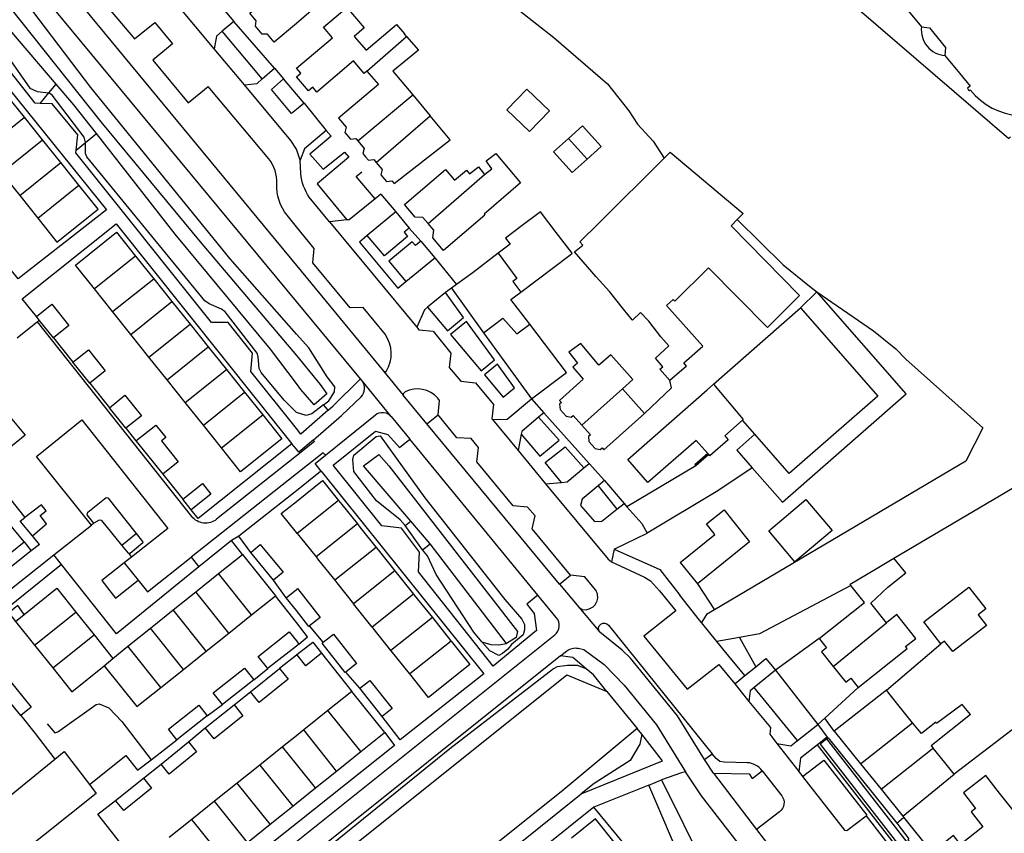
# Model space of a CAD drawing. Header units: metres. Extents: x 89795 to 94000, y 463250 to 466585.
# Tile 15 of 185: x 90951 to 91124, y 463552 to 463695. Entities that reach past the tile are written whole.
import ezdxf

# ---------------------------------------------------------------- set-up
doc = ezdxf.new("R2010")
doc.units = ezdxf.units.M
doc.layers.add('XXX_Background', color=3, linetype='Continuous')

msp = doc.modelspace()

# ---------------------------------------------------------------- linework, layer by layer
at = {"layer": 'XXX_Background'}
for points in [[(90954.05, 463707.35), (90955.75, 463705.3), (91000, 463651.71), (91015.33, 463633.1)], [(90955.04, 463680.11), (90954.21, 463680.14), (90941.16, 463696.68), (90939.65, 463698.57), (90939.8, 463699.73), (90947.56, 463705.89), (90949.08, 463704.01), (90950.54, 463705.18)], [(91011.22, 463631.82), (91000, 463645.41), (90952.24, 463703.06), (90950.54, 463705.18)], [(91004.77, 463627.29), (91005.67, 463627.99), (91006.69, 463629.57), (91006.71, 463630.42), (91005.38, 463632.19), (91002.15, 463637.25), (91000, 463639.68), (90988.41, 463652.88), (90963.98, 463682.89), (90950.43, 463700.72), (90948.78, 463702.35), (90947.69, 463702.76), (90944.8, 463702.53), (90943.13, 463700.63), (90942.55, 463699.03), (90942.46, 463698.18), (90953.23, 463682.78), (90954.57, 463682.2), (90956.58, 463681.96)], [(91029.43, 463701.62), (91029.82, 463701.23), (91032.46, 463703.62), (91036.68, 463699.39), (91039.15, 463696.34), (91045.11, 463691.66), (91054.56, 463683.54), (91058.27, 463678.82), (91059.81, 463676.5), (91062.55, 463673.51), (91064.48, 463670.52)], [(90957.88, 463683.52), (90944.96, 463698.66), (90945.03, 463700.31), (90945.49, 463700.98), (90945.76, 463701.1), (90946.62, 463700.63), (90947.7, 463699.5), (90965.7, 463676.89), (90983.12, 463655.83), (91000, 463635.9), (91004.14, 463630.85), (91005.35, 463629.19), (91003.11, 463627.24), (91000.8, 463629.94), (91000, 463631.01), (90995.45, 463637.05), (90978.75, 463657.2), (90964.92, 463674.85)], [(90969.01, 463701.89), (90965.42, 463698.81), (90971.62, 463691.44), (90975.15, 463694.34)], [(91092.44, 463701.96), (91124.9, 463673.99), (91125.19, 463674.26)], [(90985.56, 463689.72), (90979.02, 463697.55)], [(90986.11, 463697.95), (90989.01, 463694.5)], [(91012.37, 463685.77), (91011.88, 463685.35), (91010, 463687.57), (91003.56, 463682.1), (91002.85, 463682.95), (91002.1, 463682.31), (91000, 463684.76), (91000.76, 463685.41), (91000, 463686.31), (91006.3, 463691.62), (91004.74, 463693.47), (91008.85, 463696.93), (91011.9, 463693.36), (91010.15, 463691.87), (91012.22, 463689.45), (91017.57, 463693.99), (91018.92, 463692.33)], [(90926.07, 463680.57), (90923.3, 463684.14), (90938.72, 463696.11), (90966.71, 463661.44), (90951.23, 463649.37), (90949.31, 463651.77)], [(90975.15, 463694.34), (90978.29, 463690.59)], [(90989.01, 463694.5), (90986.97, 463692.8)], [(90996.18, 463686.28), (90989.01, 463694.5)], [(90986.97, 463692.8), (90985.96, 463691.94), (90985.56, 463689.72)], [(90994.01, 463684.42), (90986.97, 463692.8)], [(91012.37, 463685.77), (91019.32, 463691.85)], [(91019.32, 463691.85), (91021.4, 463689.44), (91016.91, 463685.8), (91020.39, 463681.63)], [(91019.32, 463691.85), (91019.26, 463691.91), (91018.92, 463692.33)], [(90978.29, 463690.59), (90974.82, 463687.69), (90981.04, 463680.22), (90984.51, 463683.09)], [(90990.9, 463683.36), (90985.56, 463689.72)], [(90994.01, 463684.42), (90996.18, 463686.28)], [(90996.18, 463686.28), (90997.71, 463684.44)], [(91012.37, 463685.77), (91014.37, 463683.46), (91007.38, 463677.53)], [(90956.58, 463681.96), (90957.88, 463683.52)], [(90964.92, 463674.85), (90961, 463679.87), (90957.88, 463683.52)], [(90990.9, 463683.36), (90993.1, 463683.63), (90994.01, 463684.42)], [(91000.64, 463670.2), (91000, 463672.1), (90999.04, 463673.62), (90990.9, 463683.36)], [(91001.35, 463680.16), (91000, 463679.07), (90999.14, 463678.38), (90995.62, 463682.59), (90997.71, 463684.44)], [(91001.35, 463680.16), (91000, 463681.75), (90997.71, 463684.44)], [(90952.31, 463677.71), (90949.12, 463681.69)], [(90955.04, 463680.11), (90956.58, 463681.96)], [(90963.02, 463673.28), (90962.79, 463674.18), (90957.19, 463681.56), (90956.58, 463681.96)], [(91010.76, 463673.56), (91020.39, 463681.63)], [(91020.39, 463681.63), (91023.46, 463677.94)], [(91044.36, 463678.82), (91040.42, 463682.64), (91036.9, 463679.01), (91040.84, 463675.19), (91044.36, 463678.82)], [(90961.4, 463671.95), (90961.67, 463674.64), (90957.19, 463680.05), (90955.04, 463680.11)], [(91001.35, 463680.16), (91005.23, 463675.38)], [(91013.99, 463669.75), (91023.46, 463677.94)], [(91017.12, 463666.07), (91026.94, 463673.76), (91023.46, 463677.94)], [(90945.12, 463671.93), (90952.31, 463677.71)], [(90955.49, 463673.73), (90952.31, 463677.71)], [(91007.38, 463677.53), (91008.72, 463675.96), (91008.47, 463675.04), (91009.46, 463673.88), (91010.4, 463673.98), (91010.76, 463673.56)], [(91050.96, 463670.34), (91053.41, 463672.55), (91050.14, 463676.17), (91047.7, 463673.96)], [(90963.02, 463673.28), (90964.92, 463674.85)], [(91005.23, 463675.38), (91001.42, 463672.16), (91000.64, 463670.2)], [(91005.23, 463675.38), (91006.1, 463674.36)], [(90948.3, 463667.95), (90955.49, 463673.73)], [(90958.68, 463669.75), (90955.49, 463673.73)], [(90961.4, 463671.95), (90963.02, 463673.28)], [(91004.77, 463627.29), (91002.73, 463625.7), (91001.71, 463625.37), (91000, 463625.93), (90997.84, 463628.08), (90993.79, 463632.91), (90993.46, 463633.65), (90993.31, 463635.7), (90993.12, 463636.32), (90987.48, 463643.56), (90986.84, 463644.06), (90984.69, 463645), (90983.94, 463645.53), (90963.28, 463670.78), (90963.04, 463671.36), (90963.02, 463673.28)], [(91006.1, 463674.36), (91002.37, 463671.25), (91004.66, 463668.59), (91008.45, 463671.6)], [(91010.76, 463673.56), (91011.88, 463672.24), (91011.63, 463671.32), (91012.12, 463670.74)], [(91050.96, 463670.34), (91048.36, 463668), (91045.1, 463671.62), (91047.7, 463673.96)], [(91047.7, 463673.96), (91050.96, 463670.34)], [(91005.57, 463626.32), (91000.8, 463622.14), (91000, 463623.14), (90991.98, 463633.13), (90992.3, 463636.33), (90988.04, 463641.73), (90985.12, 463641.73), (90961.35, 463671.44), (90961.4, 463671.95)], [(91008.45, 463671.6), (91009.21, 463670.71)], [(91033, 463667.67), (91034.29, 463668.67), (91033.24, 463670.04), (91034.94, 463671.36), (91039.31, 463666.19), (91032.89, 463660.73), (91033.03, 463660.55), (91025.79, 463654.36), (91023.9, 463656.58), (91024.08, 463657.91), (91023.1, 463659.06)], [(91064.48, 463670.52), (91065.52, 463671.56), (91078.32, 463660.83), (91077.29, 463659.77)], [(90951.5, 463663.97), (90958.68, 463669.75)], [(90961.87, 463665.76), (90958.68, 463669.75)], [(91009.21, 463670.71), (91003.62, 463666.05), (91008.86, 463659.68)], [(91012.12, 463670.74), (91012.61, 463670.17), (91013.56, 463670.26), (91013.99, 463669.75)], [(91013.99, 463669.75), (91015.03, 463668.53), (91014.79, 463667.61), (91015.77, 463666.46), (91016.72, 463666.54), (91017.12, 463666.07)], [(91065.45, 463631.53), (91063.72, 463633.51), (91064.23, 463633.95), (91062.94, 463635.44), (91065.3, 463637.61), (91063.91, 463639.21), (91061.77, 463641.94), (91060.32, 463643.44), (91058.91, 463642.12), (91058.86, 463642.18), (91057.35, 463644.06), (91054.88, 463647.13), (91052.57, 463649.69), (91048.77, 463654.07), (91050.24, 463655.24), (91049.68, 463655.83), (91049.8, 463655.95), (91052.95, 463659.08), (91064.48, 463670.52)], [(90948.3, 463667.95), (90951.5, 463663.97)], [(91013.81, 463663.41), (91010.48, 463667.28), (91011.44, 463668.1)], [(91023.1, 463659.06), (91022.18, 463660.14), (91020.84, 463660.16), (91018.96, 463662.37), (91026.13, 463668.52), (91027.7, 463666.64), (91029.82, 463668.43), (91030.35, 463667.79), (91031.9, 463669), (91033, 463667.67)], [(91023.1, 463659.06), (91033, 463667.67)], [(90954.68, 463659.99), (90961.87, 463665.76)], [(90954.68, 463659.99), (90958.01, 463655.81), (90965.21, 463661.6), (90961.87, 463665.76)], [(91014.77, 463664.19), (91013.81, 463663.41)], [(91014.77, 463664.19), (91017.4, 463661.13)], [(90951.5, 463663.97), (90954.68, 463659.99)], [(91013.81, 463663.41), (91009.24, 463659.72), (91008.86, 463659.68)], [(91017.4, 463661.13), (91012.43, 463656.98)], [(91017.4, 463661.13), (91019.79, 463658.25)], [(91039.36, 463647.04), (91047.91, 463653.54), (91048.33, 463653.86), (91045.57, 463657.5), (91042.8, 463661.14), (91039.57, 463658.69), (91036.68, 463656.49), (91037.48, 463655.44), (91035.38, 463653.84)], [(90954.43, 463642.73), (90951.91, 463645.88), (90968.41, 463659.01), (90999.21, 463620.45)], [(91008.86, 463659.68), (91005.82, 463659.38)], [(91005.82, 463659.38), (91021.09, 463640.87)], [(91088.23, 463646.42), (91076.22, 463658.68), (91077.29, 463659.77)], [(91077.29, 463659.77), (91085.35, 463651.8), (91089.96, 463648.1)], [(90964.6, 463647.58), (90961.24, 463651.77), (90968.47, 463657.55), (90971.81, 463653.36)], [(91019.79, 463658.25), (91018.88, 463657.53), (91019.49, 463656.81), (91015.42, 463653.41), (91012.43, 463656.98)], [(91021.8, 463655.97), (91019.79, 463658.25)], [(91012.43, 463656.98), (91011.04, 463655.81), (91017.76, 463647.75), (91019.18, 463648.91)], [(91021.8, 463655.97), (91020.88, 463655.22), (91020.27, 463655.88), (91016.18, 463652.47), (91019.18, 463648.91)], [(91021.8, 463655.97), (91024.27, 463653.06)], [(91011.71, 463644.34), (91009.43, 463644.27), (91002.86, 463652.17), (91003.13, 463654.66)], [(91035.38, 463653.84), (91030.96, 463650.49), (91028.07, 463648.39)], [(91035.38, 463653.84), (91038.66, 463649.45), (91037.97, 463648.87), (91039.36, 463647.04)], [(90971.81, 463653.36), (90964.6, 463647.58)], [(90971.81, 463653.36), (90975, 463649.38)], [(91019.18, 463648.91), (91024.27, 463653.06)], [(91024.27, 463653.06), (91028.07, 463648.39)], [(91068.38, 463634.07), (91067.9, 463634.62), (91071.25, 463637.53), (91064.86, 463644.7), (91066.04, 463645.75), (91066.35, 463645.43), (91072.24, 463651.27), (91082.62, 463640.84), (91088.23, 463646.42)], [(90952.24, 463603.25), (90949.51, 463606.56), (90929.41, 463631.76), (90949.93, 463648.37), (90948.66, 463650.03)], [(90967.78, 463643.61), (90975, 463649.38)], [(90975, 463649.38), (90978.18, 463645.4)], [(90967.78, 463643.61), (90964.6, 463647.58)], [(91023.01, 463644.38), (91026.46, 463640.27), (91029.3, 463642.61), (91026.15, 463646.99)], [(91026.15, 463646.99), (91023.01, 463644.38)], [(91027.18, 463647.74), (91026.15, 463646.99)], [(91028.07, 463648.39), (91027.18, 463647.74)], [(91027.18, 463647.74), (91032.82, 463639.92)], [(91040.9, 463641.4), (91037.61, 463645.71), (91039.36, 463647.04)], [(91091.25, 463647.07), (91101.16, 463640.24), (91105.08, 463637.11), (91106.87, 463635.29), (91120.33, 463623.23), (91117.38, 463617.41), (91073.29, 463591.3)], [(91079.93, 463616.24), (91085.23, 463610.18), (91106.92, 463629.17), (91091.25, 463647.07)], [(91091.25, 463647.07), (91088.37, 463644.29)], [(91089.96, 463648.1), (91091.25, 463647.07)], [(90970.96, 463639.63), (90978.18, 463645.4)], [(90978.18, 463645.4), (90981.36, 463641.42)], [(90954.43, 463642.73), (90957.14, 463644.91), (90960.12, 463641.19), (90957.4, 463639.01)], [(90970.96, 463639.63), (90967.78, 463643.61)], [(91023.01, 463644.38), (91022.45, 463643.91), (91021.09, 463640.87)], [(91073.12, 463630.88), (91088.37, 463644.29)], [(91088.37, 463644.29), (91101.93, 463628.79), (91086.41, 463615.21), (91080.38, 463622.1)], [(90954.58, 463641.83), (90951.03, 463638.95)], [(90954.92, 463642.11), (90954.43, 463642.73)], [(90954.92, 463642.11), (90954.58, 463641.83)], [(90957.4, 463639.01), (90954.92, 463642.11)], [(91032.39, 463633.22), (91034.7, 463635.14), (91029.84, 463641.87), (91027.04, 463639.58), (91032.39, 463633.22)], [(91032.82, 463639.92), (91036.19, 463642.47), (91038.62, 463639.7), (91040.9, 463641.4)], [(90974.15, 463635.65), (90981.36, 463641.42)], [(90981.36, 463641.42), (90984.55, 463637.44)], [(91021.09, 463640.87), (91021.45, 463640.44)], [(91021.45, 463640.44), (91023.98, 463640.16), (91027.08, 463636.34), (91026.77, 463633.84)], [(91032.82, 463639.92), (91041.2, 463628.31)], [(91041.2, 463628.31), (91047.37, 463632.94), (91040.9, 463641.4)], [(90957.4, 463639.01), (90960.82, 463634.75)], [(90974.15, 463635.65), (90970.96, 463639.63)], [(90960.82, 463634.75), (90963.53, 463636.93), (90966.47, 463633.25), (90963.76, 463631.07)], [(90977.32, 463631.66), (90984.55, 463637.44)], [(90984.55, 463637.44), (90987.73, 463633.46)], [(91057.17, 463630.1), (91058.98, 463631.72), (91055.1, 463636.06), (91053.29, 463634.44), (91053.04, 463634.22), (91049.88, 463638.04), (91047.78, 463636.5), (91049.29, 463634.59), (91048.46, 463633.88), (91050.3, 463631.76), (91046.15, 463628.05), (91046.48, 463627.68), (91046.15, 463627.38), (91046.22, 463626.47), (91047.3, 463625.26), (91048.19, 463625.09), (91048.53, 463625.39), (91050.04, 463623.7)], [(90963.76, 463631.07), (90960.82, 463634.75)], [(90977.32, 463631.66), (90974.15, 463635.65)], [(90980.5, 463627.68), (90987.73, 463633.46)], [(90987.73, 463633.46), (90990.91, 463629.48)], [(91015.33, 463633.1), (91018.72, 463628.98)], [(91026.77, 463633.84), (91028.84, 463631.41)], [(91035.24, 463634.39), (91032.97, 463632.53), (91036.24, 463628.63), (91038.22, 463630.25), (91035.24, 463634.39)], [(91068.38, 463634.07), (91065.45, 463631.53)], [(90980.5, 463627.68), (90977.32, 463631.66)], [(91005.57, 463626.32), (91006.44, 463627.09), (91011.22, 463631.82)], [(91011.5, 463631.48), (91011.22, 463631.82)], [(91016.62, 463625.25), (91011.5, 463631.48)], [(91028.84, 463631.41), (91031.38, 463631.13), (91034.58, 463627.31), (91034.27, 463624.84)], [(91061.05, 463625.76), (91065.78, 463630.27), (91065.45, 463631.53)], [(90963.76, 463631.07), (90967.21, 463626.76)], [(91050.04, 463623.7), (91057.17, 463630.1)], [(91061.05, 463625.76), (91057.17, 463630.1)], [(91072.13, 463618.73), (91070.11, 463621.04), (91061.63, 463613.62), (91058.09, 463617.68), (91072.02, 463629.92)], [(91072.02, 463629.92), (91073.12, 463630.88)], [(91073.12, 463630.88), (91078.32, 463624.68), (91078.2, 463624.58)], [(90967.21, 463626.76), (90969.92, 463628.94), (90972.81, 463625.34), (90970.09, 463623.17)], [(90983.69, 463623.7), (90990.91, 463629.48)], [(90990.91, 463629.48), (90994.1, 463625.5)], [(91022.87, 463623.96), (91018.72, 463628.98)], [(91034.4, 463624.68), (91036.97, 463624.76), (91041.2, 463628.31)], [(91041.2, 463628.31), (91043.37, 463625.88)], [(90970.09, 463623.17), (90967.21, 463626.76)], [(90983.69, 463623.7), (90980.5, 463627.68)], [(91005.57, 463626.32), (91004.77, 463627.29)], [(90949.25, 463625.82), (90952.44, 463621.92)], [(90964.07, 463606.15), (90954.43, 463618.22), (90962.39, 463624.62), (90977.48, 463605.59), (90971.1, 463600.56)], [(90986.87, 463619.72), (90994.1, 463625.5)], [(90994.1, 463625.5), (90997.45, 463621.3), (90990.22, 463615.54), (90986.87, 463619.72)], [(91016.62, 463625.25), (91019.86, 463621.25)], [(91022.87, 463623.96), (91024.85, 463625.53)], [(91031.92, 463619.78), (91030.62, 463621.34), (91028.15, 463621.5), (91024.85, 463625.53)], [(91034.27, 463624.84), (91034.4, 463624.68)], [(91034.4, 463624.68), (91038.87, 463619.27)], [(91039.43, 463622.14), (91042.66, 463618.25), (91046.04, 463621.09), (91042.46, 463625.1)], [(91042.46, 463625.1), (91039.52, 463622.59), (91039.43, 463622.14)], [(91043.37, 463625.88), (91042.46, 463625.1)], [(91043.37, 463625.88), (91051.33, 463616.97)], [(91050.04, 463623.7), (91051.56, 463622), (91051.23, 463621.7), (91051.28, 463620.81), (91052.36, 463619.6), (91053.26, 463619.43), (91053.59, 463619.73), (91053.92, 463619.37), (91061.05, 463625.76)], [(91078.2, 463624.58), (91075.09, 463621.85), (91075.72, 463621.13), (91072.5, 463618.31), (91072.3, 463618.54)], [(91080.38, 463622.1), (91078.2, 463624.58)], [(90970.09, 463623.17), (90971.87, 463620.95)], [(90971.87, 463620.95), (90975.35, 463623.69), (90977.1, 463621.53), (90976.34, 463620.93), (90979.26, 463617.28), (90976.55, 463615.1)], [(90986.87, 463619.72), (90983.69, 463623.7)], [(91042.35, 463593.91), (91040.38, 463592.29), (91041.71, 463590.67), (91042.1, 463587.68), (91034.5, 463581.42), (91021.41, 463597.96), (91021.55, 463601.43), (91018.42, 463605.66), (91014.99, 463606.04), (91006.47, 463616.68), (91013.87, 463622.63), (91016.04, 463622.06), (91018.06, 463619.81), (91019.86, 463621.25)], [(91046.14, 463595.82), (91022.87, 463623.96)], [(90952.44, 463621.92), (90948.66, 463618.84), (90949.11, 463618.28)], [(90971.87, 463620.95), (90973.63, 463618.75), (90976.55, 463615.1)], [(91002.91, 463621.09), (91000.41, 463618.96), (91000, 463619.47), (90999.21, 463620.45)], [(91019.04, 463606.11), (91018.17, 463607.08), (91014.04, 463610.41), (91010.06, 463615.58), (91009.89, 463617.66), (91010.06, 463618.47), (91013.96, 463621.69), (91014.67, 463621.81), (91022.51, 463610.93), (91036.52, 463593.13), (91039.55, 463589.66), (91040, 463588.72), (91040, 463587.81), (91039.75, 463586.94), (91037.73, 463585.23), (91037.04, 463584.41), (91036.14, 463583.67), (91035.46, 463583.33), (91033.9, 463584.15), (91032.49, 463585.69)], [(91042.35, 463593.91), (91019.86, 463621.25)], [(91039.43, 463622.14), (91038.87, 463619.27)], [(91080.38, 463622.1), (91077.22, 463619.33), (91079.93, 463616.24)], [(90999.21, 463620.45), (90982.77, 463607.33), (90981.54, 463608.87)], [(91040.5, 463609.31), (91038.02, 463609.56), (91031.64, 463617.25), (91031.92, 463619.78)], [(91038.87, 463619.27), (91043.69, 463613.43)], [(91046.49, 463613.67), (91043.61, 463617.13), (91047.13, 463619.91), (91050.4, 463616.2)], [(90949.11, 463618.28), (90945.83, 463615.67), (90952.36, 463607.49)], [(91005.07, 463618.43), (91004.71, 463618.87), (91000, 463615.14), (90981.57, 463600.55)], [(91004.36, 463615.66), (91003.29, 463617), (91005.07, 463618.43)], [(91020.08, 463606.85), (91011.76, 463616.55), (91014.43, 463618.54), (91016.23, 463616.59), (91038.75, 463587.5), (91038.52, 463586.45), (91036.81, 463585.41)], [(91072.13, 463618.73), (91069.87, 463616.76), (91070.04, 463616.57)], [(91072.3, 463618.54), (91070.04, 463616.57)], [(91072.3, 463618.54), (91072.13, 463618.73)], [(91046.49, 463613.67), (91047.46, 463613.75), (91050.4, 463616.2)], [(91050.4, 463616.2), (91051.33, 463616.97)], [(91051.33, 463616.97), (91054.02, 463613.97)], [(91070.04, 463616.57), (91057.94, 463609.41)], [(91079.93, 463616.24), (91073.86, 463612.2), (91061.5, 463604.77)], [(90976.55, 463615.1), (90980.08, 463610.7)], [(91004.36, 463615.66), (91004.24, 463615.56), (91000, 463612.21), (90989.9, 463604.24)], [(91000.15, 463604.71), (91000, 463604.9), (90997.35, 463608.2), (91000, 463610.32), (91004.59, 463613.99), (91007.39, 463610.49)], [(91004.36, 463615.66), (91032.88, 463580.08), (91018.16, 463568.53), (91015.04, 463572.64)], [(90980.08, 463610.7), (90983.52, 463613.45), (90984.98, 463611.63), (90981.54, 463608.87)], [(91043.69, 463613.43), (91046.49, 463613.67)], [(91043.69, 463613.43), (91054.68, 463600.19), (91055.25, 463599.73)], [(91052.9, 463613.06), (91050.09, 463610.75), (91049.83, 463609.59), (91052.28, 463606.78), (91053.57, 463606.88), (91056.17, 463608.95)], [(91054.02, 463613.97), (91052.9, 463613.06)], [(91052.9, 463613.06), (91056.17, 463608.95)], [(91054.02, 463613.97), (91057.45, 463609.97)], [(91104.74, 463600.35), (91126.84, 463613.4), (91136.19, 463604.43), (91135.84, 463603.77)], [(90964.47, 463606.53), (90963.31, 463607.98), (90963.45, 463608.47), (90966.64, 463611), (90966.96, 463610.93), (90971.91, 463604.72)], [(90981.54, 463608.87), (90980.08, 463610.7)], [(91093.92, 463605.23), (91087.41, 463599.72), (91082.81, 463605.15), (91089.32, 463610.67), (91093.92, 463605.23)], [(90953.7, 463604.3), (90955.03, 463605.4), (90956.17, 463606.39), (90955.05, 463607.88), (90956.12, 463608.7), (90955.28, 463609.73), (90952.36, 463607.49)], [(91007.39, 463610.49), (91000.15, 463604.71)], [(91007.39, 463610.49), (91007.94, 463609.8), (91010.68, 463606.38)], [(91041.83, 463607.78), (91040.5, 463609.31)], [(91056.17, 463608.95), (91057.45, 463609.97)], [(91057.45, 463609.97), (91057.94, 463609.41)], [(91057.94, 463609.41), (91060.54, 463606.44), (91061.5, 463604.77)], [(91067.27, 463599.64), (91073.38, 463604.55), (91071.91, 463606.4), (91074.99, 463608.85), (91076.45, 463607.01), (91079.43, 463603.27), (91070.31, 463595.85)], [(90953.7, 463604.3), (90951.58, 463606.88), (90952.36, 463607.49)], [(91048.04, 463597.38), (91041.33, 463605.55), (91041.83, 463607.78)], [(90957.48, 463600.94), (90964.07, 463606.15)], [(90964.47, 463606.53), (90964.07, 463606.15)], [(90969.39, 463602.65), (90965.87, 463606.97), (90965.43, 463607.06), (90964.47, 463606.53)], [(91010.68, 463606.38), (91003.44, 463600.61)], [(91010.68, 463606.38), (91011.12, 463605.82), (91013.96, 463602.27)], [(91019.04, 463606.11), (91020.08, 463606.85)], [(91022.12, 463601.86), (91019.04, 463606.11)], [(91023.47, 463602.9), (91020.08, 463606.85)], [(90954.95, 463602.79), (90953.7, 463604.3)], [(90969.39, 463602.65), (90971.91, 463604.72)], [(90971.91, 463604.72), (90973.02, 463603.33), (90973.07, 463603.06), (90970.82, 463601.18), (90970.54, 463601.25)], [(90989.9, 463604.24), (90988.61, 463603.47)], [(90991.99, 463601.4), (90989.9, 463604.24)], [(91000.15, 463604.71), (91000.71, 463604.01), (91003.44, 463600.61)], [(91055.71, 463601.97), (91061.5, 463604.77)], [(90941.47, 463594.52), (90952.24, 463603.25)], [(90952.24, 463603.25), (90953.51, 463601.65)], [(90954.95, 463602.79), (90953.51, 463601.65)], [(90970.54, 463601.25), (90969.39, 463602.65)], [(90988.61, 463603.47), (90982.89, 463598.87)], [(90990.53, 463601.01), (90988.61, 463603.47)], [(90991.99, 463601.4), (90993.67, 463602.79), (90997.65, 463597.94), (90995.97, 463596.55)], [(91013.96, 463602.27), (91006.73, 463596.5)], [(91013.96, 463602.27), (91014.31, 463601.84), (91017.25, 463598.17)], [(91022.12, 463601.86), (91023.47, 463602.9)], [(91036.81, 463585.41), (91023.47, 463602.9)], [(91055.71, 463601.97), (91055.25, 463599.73)], [(91055.71, 463601.97), (91063.69, 463598.38), (91067.22, 463593.89)], [(90953.51, 463601.65), (90942.66, 463593.07)], [(90944.57, 463590.74), (90957.48, 463600.94)], [(90958.81, 463599.25), (90957.48, 463600.94)], [(90971.1, 463600.56), (90969.81, 463599.54)], [(90970.54, 463601.25), (90971.1, 463600.56)], [(90972.24, 463596.51), (90973.87, 463594.48), (90981.57, 463600.55)], [(90981.57, 463600.55), (90982.89, 463598.87)], [(90986.34, 463597.67), (90990.53, 463601.01)], [(90990.53, 463601.01), (90996.13, 463594.01), (90996.31, 463593.78)], [(90995.97, 463596.55), (90991.99, 463601.4)], [(91003.44, 463600.61), (91003.89, 463600.04), (91006.73, 463596.5)], [(91032.49, 463585.69), (91031.08, 463587.43), (91024.51, 463597.5), (91023.01, 463600.77), (91022.12, 463601.86)], [(91097.23, 463595.59), (91097.06, 463595.81), (91101.54, 463598.46), (91104.74, 463600.35)], [(91103.48, 463589.03), (91100.74, 463592.47), (91103.71, 463595.27), (91106.82, 463597.79), (91104.74, 463600.35)], [(90958.81, 463599.25), (90946.01, 463588.98)], [(90982.89, 463598.87), (90968.46, 463587.13), (90958.81, 463599.25)], [(90969.81, 463599.54), (90965.87, 463596.44), (90968.3, 463593.35), (90972.24, 463596.51)], [(90969.81, 463599.54), (90972.24, 463596.51)], [(91055.25, 463599.73), (91061.04, 463597.03), (91062.06, 463596.41), (91063.68, 463594.66)], [(91067.27, 463599.64), (91070.31, 463595.85)], [(90982.36, 463594.48), (90986.34, 463597.67)], [(90992.13, 463590.43), (90986.34, 463597.67)], [(91017.25, 463598.17), (91010.01, 463592.39)], [(91017.25, 463598.17), (91017.49, 463597.87), (91020.54, 463594.06)], [(91046.14, 463595.82), (91048.04, 463597.38)], [(91050.58, 463597.13), (91048.04, 463597.38)], [(90952.27, 463590.51), (90957.99, 463595.09), (90961.32, 463590.92)], [(90998.2, 463593.45), (90995.97, 463596.55)], [(90998.2, 463593.45), (91000, 463594.89), (91000.2, 463595.04), (91004.19, 463589.99), (91002.29, 463588.49)], [(91006.73, 463596.5), (91007.08, 463596.06), (91010.01, 463592.39)], [(91046.14, 463595.82), (91049.49, 463591.77)], [(91070.31, 463595.85), (91073.29, 463591.3)], [(91097.23, 463595.59), (91081.19, 463587.13), (91077.69, 463586.49)], [(91091.64, 463586.3), (91099.58, 463592.63), (91098.87, 463593.53), (91097.23, 463595.59)], [(91113.01, 463585.37), (91110.03, 463589.21), (91117.87, 463595.31), (91120.86, 463591.47)], [(90978.38, 463591.3), (90982.36, 463594.48)], [(90988.15, 463587.25), (90982.36, 463594.48)], [(90992.13, 463590.43), (90996.31, 463593.78)], [(91000.43, 463585.31), (91001.97, 463586.56), (91000, 463589.09), (90996.31, 463593.78)], [(91002.29, 463588.49), (91002.2, 463588.42), (91000, 463591.18), (90998.2, 463593.45)], [(91020.54, 463594.06), (91013.29, 463588.28)], [(91020.54, 463594.06), (91020.67, 463593.89), (91023.83, 463589.95)], [(91063.68, 463594.66), (91066.51, 463591.16), (91060.93, 463586.69)], [(91071.01, 463589.1), (91070.68, 463589.5), (91067.22, 463593.89)], [(90952.27, 463590.51), (90951.18, 463592.08), (90949.59, 463590.8), (90950.75, 463589.3)], [(91013.29, 463588.28), (91010.26, 463592.08), (91010.01, 463592.39)], [(91049.49, 463591.77), (91053.17, 463587.43)], [(90950.75, 463589.3), (90952.27, 463590.51)], [(90954.1, 463585.14), (90961.32, 463590.92)], [(90961.32, 463590.92), (90964.51, 463586.94)], [(90974.4, 463588.12), (90978.38, 463591.3)], [(90984.17, 463584.07), (90978.38, 463591.3)], [(90988.15, 463587.25), (90992.13, 463590.43)], [(91023.83, 463589.95), (91016.58, 463584.18)], [(91023.83, 463589.95), (91027.04, 463585.93), (91027.11, 463585.84)], [(91073.29, 463591.3), (91071.91, 463590.48), (91071.01, 463589.1)], [(91098.48, 463577.71), (91107.06, 463584.55), (91106.81, 463584.87), (91108.61, 463586.3), (91105.26, 463590.52), (91103.48, 463589.03)], [(91120.86, 463591.47), (91119.55, 463590.46), (91121, 463588.6), (91115.07, 463583.99), (91113.62, 463585.85), (91113.01, 463585.37)], [(90950.75, 463589.3), (90954.1, 463585.14)], [(90970.42, 463584.93), (90974.4, 463588.12)], [(90980.19, 463580.88), (90974.4, 463588.12)], [(91004.66, 463585.63), (91002.29, 463588.49)], [(91016.58, 463584.18), (91013.44, 463588.1), (91013.29, 463588.28)], [(91073.74, 463585.76), (91071.01, 463589.1)], [(91094.13, 463581.39), (91103.48, 463589.03)], [(90957.29, 463581.16), (90964.51, 463586.94)], [(90964.51, 463586.94), (90967.81, 463582.8)], [(90984.17, 463584.07), (90988.15, 463587.25)], [(90994.98, 463581.01), (90993.28, 463583.16), (90998.72, 463587.47), (91000, 463585.86), (91000.43, 463585.31)], [(91004.66, 463585.63), (91006.49, 463587.07), (91010.55, 463581.91), (91008.64, 463580.4)], [(91071.53, 463565.06), (91066.8, 463572.71), (91058.6, 463582.84), (91057.1, 463584.25), (91053.17, 463587.43)], [(91060.93, 463586.69), (91068.5, 463577.38)], [(91077.69, 463586.49), (91073.74, 463585.76)], [(91077.69, 463586.49), (91080.52, 463581.33)], [(90954.1, 463585.14), (90957.29, 463581.16)], [(90967.81, 463582.8), (90970.42, 463584.93)], [(90976.21, 463577.7), (90970.42, 463584.93)], [(91000.43, 463585.31), (91000, 463584.97), (90995.13, 463581.12), (90994.98, 463581.01)], [(91000.09, 463583.48), (91002.86, 463585.67), (91004.42, 463583.7)], [(91008.64, 463580.4), (91008.56, 463580.34), (91004.5, 463585.5), (91004.66, 463585.63)], [(91027.11, 463585.84), (91019.87, 463580.07)], [(91027.11, 463585.84), (91030.4, 463581.74), (91023.15, 463575.96), (91019.87, 463580.07)], [(91032.49, 463585.69), (91034.09, 463585.24), (91035.46, 463585.19), (91036.81, 463585.41)], [(91078.62, 463579.78), (91075.82, 463583.21), (91073.74, 463585.76)], [(91091.64, 463586.3), (91084, 463580.75)], [(91091.64, 463586.3), (91092.93, 463584.67), (91092.07, 463583.98), (91094.13, 463581.39)], [(91103.44, 463577.24), (91113.01, 463585.37)], [(91046.29, 463583.23), (91000, 463546.2), (90942.01, 463500), (90939.18, 463497.74), (90933.74, 463489.24)], [(90980.19, 463580.88), (90984.17, 463584.07)], [(91000.09, 463583.48), (91000, 463583.39), (90997.02, 463581.06)], [(91004.42, 463583.7), (91001.65, 463581.51), (91000.09, 463583.48)], [(91004.42, 463583.7), (91009.72, 463577.02)], [(91019.87, 463580.07), (91019.81, 463580.15), (91016.63, 463584.12), (91016.58, 463584.18)], [(91050.79, 463581), (91048.44, 463582.95), (91046.29, 463583.23)], [(91050.79, 463581), (91049.3, 463581.54), (91047.53, 463581.56), (91045.71, 463581.32), (91045.08, 463581), (91026.92, 463566.92), (91000, 463545.14), (90943.33, 463500), (90939.91, 463497.26), (90933.74, 463489.24)], [(90957.29, 463581.16), (90960.64, 463576.96), (90966.29, 463581.52)], [(90966.29, 463581.52), (90967.81, 463582.8)], [(90966.29, 463581.52), (90972.02, 463574.35), (90976.21, 463577.7)], [(91068.5, 463577.38), (91074.04, 463581.75), (91076.84, 463578.33)], [(91078.62, 463579.78), (91080.52, 463581.33)], [(91080.52, 463581.33), (91082.3, 463582.78), (91084, 463580.75)], [(91094.13, 463581.39), (91096.32, 463578.65), (91097.18, 463579.34), (91098.48, 463577.71)], [(90892.86, 463456.56), (90935, 463489.73), (90947.71, 463500), (91000, 463541.97), (91047.44, 463579.9), (91054.41, 463577.01)], [(90976.21, 463577.7), (90980.19, 463580.88)], [(90987.02, 463574.72), (90985.43, 463576.74), (90990.91, 463581.08), (90992.52, 463579.05)], [(90991.92, 463576.95), (90997.02, 463581.06)], [(90997.02, 463581.06), (90998.57, 463579.15), (90993.46, 463575.05), (90991.92, 463576.95)], [(90992.52, 463579.05), (90994.98, 463581.01)], [(91011.12, 463577.56), (91008.64, 463580.4)], [(91054.41, 463577.01), (91052.06, 463579.94), (91050.79, 463581)], [(91076.84, 463578.33), (91078.62, 463579.78)], [(91084, 463580.75), (91080.27, 463577.71)], [(91084, 463580.75), (91091.41, 463571.19)], [(90947.48, 463577.9), (90949.35, 463579.41), (90953.52, 463574.27), (90951.65, 463572.76)], [(90951.65, 463572.76), (90947.48, 463577.9)], [(90992.52, 463579.05), (90987.02, 463574.72)], [(91011.12, 463577.56), (91012.86, 463578.95), (91016.78, 463574.02), (91015.04, 463572.64)], [(91076.84, 463578.33), (91079.35, 463575.27)], [(90989.06, 463574.68), (90991.92, 463576.95)], [(91009.72, 463577.02), (91005.51, 463573.65)], [(91015.49, 463569.81), (91009.72, 463577.02)], [(91015.04, 463572.64), (91011.12, 463577.56)], [(91054.41, 463577.01), (91059.76, 463570.5)], [(91080.27, 463577.71), (91079.56, 463577.13), (91079.35, 463575.27)], [(91087.86, 463568.39), (91080.27, 463577.71)], [(91092.65, 463572.33), (91098.48, 463577.71)], [(91103.44, 463577.24), (91094.29, 463570.05)], [(91108.04, 463571.53), (91105.24, 463575.01), (91103.44, 463577.24)], [(90956.3, 463571.35), (90957.62, 463569.77), (90958.18, 463569.91), (90964.89, 463574.74), (90965.41, 463574.82), (90967.12, 463574.16), (90969.4, 463571.73), (90974.52, 463565.01)], [(90979.04, 463568.5), (90977.56, 463570.37), (90982.88, 463574.59), (90984.36, 463572.72)], [(90984, 463570.63), (90989.06, 463574.68)], [(90989.06, 463574.68), (90990.6, 463572.75), (90985.56, 463568.71), (90984, 463570.63)], [(90984.36, 463572.72), (90987.02, 463574.72)], [(91079.35, 463575.27), (91083.12, 463570.66), (91082.98, 463569.5), (91084.24, 463567.89)], [(91118.16, 463572.95), (91116.75, 463574.71), (91112.25, 463571.4), (91112.08, 463571.6), (91109.59, 463569.61), (91108.04, 463571.53)], [(91128.85, 463552.22), (91140.37, 463561.42), (91135.37, 463567.53), (91137.88, 463569.53), (91132.94, 463575.94), (91118.31, 463564.79), (91115.31, 463562.5)], [(90951.65, 463572.76), (90954.17, 463569.63)], [(90984.36, 463572.72), (90979.04, 463568.5)], [(91005.51, 463573.65), (91001.27, 463570.26)], [(91011.28, 463566.45), (91005.51, 463573.65)], [(91118.16, 463572.95), (91111.31, 463567.46), (91111.62, 463567.08)], [(91087.86, 463568.39), (91091.41, 463571.19)], [(91091.41, 463571.19), (91092.65, 463572.33)], [(91091.41, 463571.19), (91093.04, 463569)], [(91094.29, 463570.05), (91092.65, 463572.33)], [(91098.92, 463564.31), (91108.04, 463571.53)], [(91059.76, 463570.5), (91046.42, 463559.41), (91000, 463522.31), (90972.17, 463500), (90944.26, 463477.61)], [(90954.17, 463569.63), (90957.63, 463565.14)], [(91015.49, 463569.81), (91017.18, 463567.54), (91000, 463553.87), (90979.3, 463537.4), (90965.19, 463555.48), (90968.3, 463557.88)], [(90981.08, 463568.17), (90984, 463570.63)], [(91001.27, 463570.26), (91000, 463569.24), (90997.57, 463567.29)], [(91007.04, 463563.05), (91001.27, 463570.26)], [(91011.28, 463566.45), (91015.41, 463569.75), (91015.49, 463569.81)], [(91060.54, 463569.5), (91060.23, 463567.74), (91058.5, 463564.89), (91052.2, 463560.88), (91049.93, 463559.05)], [(91049.93, 463559.05), (91064.19, 463564.84), (91060.54, 463569.5)], [(91060.54, 463569.5), (91059.76, 463570.5)], [(91094.29, 463570.05), (91098.92, 463564.31)], [(90976.26, 463564.27), (90981.08, 463568.17)], [(90981.08, 463568.17), (90982.5, 463566.4), (90977.67, 463562.52), (90976.26, 463564.27)], [(90976.66, 463566.65), (90979.04, 463568.5)], [(91084.24, 463567.89), (91086.69, 463567.47), (91087.86, 463568.39)], [(91084.24, 463567.89), (91088.07, 463562.98)], [(91091.36, 463567.67), (91088.39, 463565.31), (91088.07, 463562.98)], [(91093.04, 463569), (91091.36, 463567.67)], [(91108.54, 463545.56), (91091.36, 463567.67)], [(91093.01, 463568.72), (91091.84, 463567.75), (91108.9, 463545.83)], [(91093.21, 463568.88), (91093.01, 463568.72)], [(91116.65, 463538.26), (91093.01, 463568.72)], [(91093.04, 463569), (91093.21, 463568.88)], [(91093.21, 463568.88), (91105.26, 463553.88)], [(90957.63, 463565.14), (90959.26, 463566.46), (90963.69, 463560.7)], [(90963.69, 463560.7), (90970.09, 463565.8), (90972.14, 463563.18), (90974.52, 463565.01)], [(90974.52, 463565.01), (90976.66, 463566.65)], [(90997.57, 463567.29), (90993.59, 463564.1)], [(91003.34, 463560.09), (91000, 463564.26), (90997.57, 463567.29)], [(91007.04, 463563.05), (91007.32, 463563.27), (91011.28, 463566.45)], [(91071.53, 463565.06), (91072.88, 463566.08)], [(91102.53, 463559.85), (91111.47, 463566.96), (91111.62, 463567.08)], [(91115.31, 463562.5), (91113.67, 463564.54), (91111.62, 463567.08)], [(90963.69, 463560.7), (90964.91, 463559.12), (90951.05, 463548.09), (90945.46, 463555.28), (90957.63, 463565.14)], [(90973.2, 463561.82), (90976.26, 463564.27)], [(90993.59, 463564.1), (90989.61, 463560.93)], [(90993.59, 463564.1), (90999.36, 463556.9)], [(91073.1, 463562.69), (91071.53, 463565.06)], [(91088.74, 463562.11), (91092.47, 463564.97), (91099.99, 463555.31), (91099.89, 463555.2)], [(91098.92, 463564.31), (91102.53, 463559.85)], [(91003.34, 463560.09), (91007.04, 463563.05)], [(91068.22, 463562.92), (91067.52, 463562.71), (91064, 463561.53)], [(91077.43, 463550.42), (91071.05, 463558.69), (91068.22, 463562.92)], [(91073.1, 463562.69), (91079.36, 463562.56), (91079.92, 463561.75), (91081.68, 463563.07)], [(91073.1, 463562.69), (91080.67, 463552.78)], [(91088.07, 463562.98), (91088.74, 463562.11)], [(91106.35, 463555.11), (91115.31, 463562.5)], [(91128.85, 463552.22), (91123.28, 463559.18), (91120.85, 463562.27), (91116.96, 463559.21), (91119.09, 463556.5), (91118.3, 463555.87), (91120.37, 463553.24), (91116.43, 463550.15), (91115.19, 463551.72), (91111.46, 463548.78), (91106.49, 463554.94)], [(90973.2, 463561.82), (90974.61, 463560.06), (90969.71, 463556.13), (90968.3, 463557.88)], [(90968.3, 463557.88), (90973.2, 463561.82)], [(90989.61, 463560.93), (90985.63, 463557.75)], [(90995.39, 463553.72), (90989.61, 463560.93)], [(91061.77, 463560.55), (91052.14, 463556.73)], [(91061.77, 463560.55), (91064, 463561.53)], [(91063.79, 463542.61), (91068.05, 463545.93), (91061.77, 463560.55)], [(91064, 463561.53), (91071.79, 463545.86)], [(91088.74, 463562.11), (91096.1, 463552.67)], [(90944.26, 463477.61), (90950.67, 463479.43), (90976.35, 463500), (91000, 463518.95), (91049.93, 463559.05)], [(90999.36, 463556.9), (91000, 463557.41), (91003.34, 463560.09)], [(91102.53, 463559.85), (91106.35, 463555.11)], [(90985.63, 463557.75), (90981.66, 463554.56)], [(90991.41, 463550.53), (90985.63, 463557.75)], [(90995.39, 463553.72), (90999.36, 463556.9)], [(91052.14, 463556.73), (91000, 463514.85), (90998.9, 463513.97), (91000, 463512.59), (91010.01, 463500), (91010.96, 463498.8), (91012.5, 463500), (91014.95, 463501.91)], [(91063.79, 463542.61), (91052.14, 463556.73)], [(90981.66, 463554.56), (90977.68, 463551.38)], [(90987.43, 463547.35), (90981.66, 463554.56)], [(90991.41, 463550.53), (90995.39, 463553.72)], [(91053.85, 463544.29), (91058.07, 463547.67), (91052.45, 463554.66), (91048.23, 463551.28)], [(91096.1, 463552.67), (91096.52, 463552.61), (91099.89, 463555.2)], [(91099.89, 463555.2), (91105.84, 463547.5), (91102.27, 463544.72)], [(91105.26, 463553.88), (91106.49, 463554.94)], [(91105.26, 463553.88), (91107.4, 463551.19), (91107.21, 463551), (91115.65, 463540.09), (91116.21, 463540.5)], [(91106.35, 463555.11), (91106.49, 463554.94)], [(91080.67, 463552.78), (91083.38, 463549.29)]]:
    msp.add_lwpolyline(points, dxfattribs=at)
for points in [[(91098.5, 463707.04), (91100.83, 463704.2), (91102.25, 463704.05), (91105.08, 463700.6), (91104.95, 463699.18), (91109.58, 463693.53), (91110.99, 463693.38), (91113.83, 463689.92), (91113.7, 463688.51), (91116.26, 463685.4), (91118.11, 463683.14), (91117.67, 463682.77), (91117.85, 463682.47), (91117.94, 463682.36), (91118.11, 463682.48, 1), (91137.62, 463698.52), (91137.78, 463698.65), (91137.68, 463698.77)], [(91109.58, 463693.53, 0.41883), (91113.7, 463688.51)], [(91003.13, 463654.66), (91000, 463658.49), (90998.36, 463660.5, -0.18008), (90996.57, 463666.06, 0.18515), (90995.15, 463670.39), (90984.51, 463683.09)], [(91005.82, 463659.38), (91002.26, 463663.69, -0.124829), (91000.76, 463667.77), (91000.64, 463670.2)], [(91015.33, 463633.1), (91015.74, 463633.13, 0.304135), (91015.53, 463639.66), (91011.71, 463644.34)], [(91002.91, 463621.09), (91003.15, 463620.82), (91000, 463618.31), (90986, 463607.19, -0.414308), (90981.66, 463607.69), (90954.58, 463641.83)], [(91002.91, 463621.09), (91007.93, 463625.38), (91011.36, 463628.66, 0.369053), (91011.5, 463631.48, -0.369053)], [(91024.85, 463625.53), (91025.06, 463628.03), (91024.78, 463628.44, 0.341022), (91019.05, 463629.53), (91018.69, 463629.17), (91018.72, 463628.98)], [(91005.07, 463618.43), (91013.84, 463625.5, -0.406487), (91016.62, 463625.25, 0.406487)], [(91049.49, 463591.77), (91050.09, 463591.39), (91050.79, 463591.34), (91051.34, 463591.5, 0.502174), (91052.45, 463594.81), (91050.58, 463597.13)], [(90975.67, 463531.25), (91000, 463550.69), (91045.29, 463586.91, 0.412354), (91045.57, 463589.99), (91042.35, 463593.91)], [(91053.17, 463587.43, -0.986961), (91054.73, 463588.63), (91072.88, 463566.08)], [(91046.29, 463583.23), (91047.39, 463584.11, -0.212027), (91049.39, 463584.59), (91050.39, 463584.38), (91053.97, 463581.75), (91057.45, 463578.13), (91063.15, 463571.13), (91068.22, 463562.92)], [(91081.68, 463563.07, 0.237267), (91079.02, 463564.5), (91075.01, 463564.59), (91074.22, 463564.75), (91073.57, 463565.22), (91072.88, 463566.08)], [(91081.68, 463563.07), (91085.09, 463558.69, -0.417239), (91084.71, 463555.91), (91080.67, 463552.78)]]:
    msp.add_lwpolyline(points, format="xyb", dxfattribs=at)
msp.add_lwpolyline([(91000, 463701.22), (91003.48, 463697.09), (91000, 463694.16), (90996.1, 463690.87), (90994.93, 463692.25), (90994, 463692.27), (90992.85, 463693.65), (90992.96, 463694.6), (90991.82, 463695.96), (90995.24, 463698.88), (90993.97, 463700.42), (90997.89, 463703.72)], close=True, dxfattribs=at)

doc.saveas('drawing.dxf')
